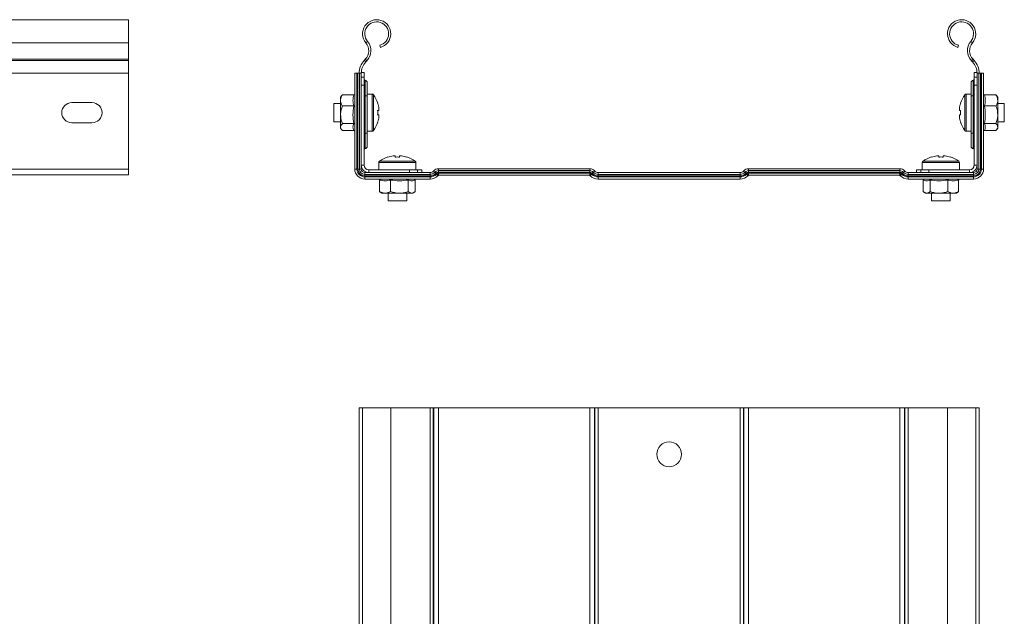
# Model space of a CAD drawing. Header units: millimetres. Extents: x 206 to 1133, y -1929 to 488.
# Tile 30 of 30: x 814 to 1132, y 296 to 488. Entities that reach past the tile are written whole.
import ezdxf

# ---------------------------------------------------------------- set-up
doc = ezdxf.new("R2010")
doc.units = ezdxf.units.MM
doc.linetypes.add('K5LT32768', pattern=[0])
doc.linetypes.add('K5LT32769', pattern=[0])

msp = doc.modelspace()

# ---------------------------------------------------------------- linework, layer by layer
at = {"color": 7, "linetype": 'K5LT32768', "lineweight": 15}
for p, q in [((849.28, 488.42), (581.28, 488.42)), ((849.28, 480.97), (849.28, 488.42)), ((581.28, 480.97), (849.28, 480.97)), ((849.28, 475.66), (849.28, 480.97)), ((925.85, 480.97), (926.39, 481.41)), ((930.53, 479.48), (930.35, 480.15)), ((1116.82, 479.48), (1117, 480.15)), ((1121.5, 480.97), (1120.96, 481.41)), ((581.28, 475.66), (849.28, 475.66)), ((581.28, 475.29), (849.28, 475.29)), ((849.28, 475.29), (849.28, 475.66)), ((849.28, 471.16), (849.28, 475.29)), ((925.67, 475.66), (925.33, 475.29)), ((925.33, 475.29), (925.83, 474.81)), ((925.67, 475.66), (926.18, 475.17)), ((926.18, 475.17), (925.83, 474.81)), ((1121.68, 475.66), (1121.17, 475.17)), ((1121.52, 474.81), (1121.17, 475.17)), ((1122.03, 475.29), (1121.52, 474.81)), ((1122.03, 475.29), (1121.68, 475.66)), ((581.28, 471.16), (849.28, 471.16)), ((849.28, 440.22), (849.28, 471.16)), ((922.98, 471.16), (922.28, 471.16)), ((922.28, 471.16), (922.28, 440.22)), ((922.98, 471.16), (922.98, 440.22)), ((923.27, 471.16), (922.98, 471.16)), ((923.27, 471.16), (923.27, 440.22)), ((923.79, 471.16), (923.27, 471.16)), ((923.79, 471.16), (923.79, 440.22)), ((924.38, 471.16), (923.79, 471.16)), ((924.38, 471.35), (925.28, 471.35)), ((924.38, 471.16), (924.38, 440.22)), ((925.28, 469.93), (925.28, 471.35)), ((1122.97, 471.35), (1122.08, 471.35)), ((1122.08, 471.35), (1122.08, 469.93)), ((1122.98, 440.22), (1122.98, 471.16)), ((1122.98, 471.16), (1123.56, 471.16)), ((1123.56, 440.22), (1123.56, 471.16)), ((1123.56, 471.16), (1124.08, 471.16)), ((1124.08, 440.22), (1124.08, 471.16)), ((1124.08, 471.16), (1124.38, 471.16)), ((1124.38, 471.16), (1125.08, 471.16)), ((1124.38, 440.22), (1124.38, 471.16)), ((1125.08, 440.22), (1125.08, 471.16)), ((924.38, 469.93), (925.28, 469.93)), ((924.38, 467.35), (925.28, 467.35)), ((925.28, 467.35), (925.28, 469.93)), ((925.28, 467.35), (925.28, 441.52)), ((925.64, 463.85), (925.64, 468.85)), ((926.28, 468.15), (926.28, 463.85)), ((1121.08, 463.85), (1121.08, 468.15)), ((1121.71, 468.85), (1121.71, 463.85)), ((1122.98, 469.93), (1122.08, 469.93)), ((1122.08, 469.93), (1122.08, 467.35)), ((1122.98, 467.35), (1122.08, 467.35)), ((1122.08, 441.52), (1122.08, 467.35)), ((918.01, 463.85), (917.68, 463.42)), ((921.96, 464.14), (918.28, 464.14)), ((922.28, 464.32), (922.27, 464.32)), ((925.28, 463.85), (925.64, 463.85)), ((925.64, 451.85), (925.64, 463.85)), ((925.64, 463.85), (926.28, 463.85)), ((927.9, 464.42), (926.28, 464.42)), ((926.28, 463.85), (926.28, 451.85)), ((1121.08, 464.42), (1119.45, 464.42)), ((1121.08, 463.85), (1121.71, 463.85)), ((1121.08, 451.85), (1121.08, 463.85)), ((1121.71, 463.85), (1122.08, 463.85)), ((1121.71, 463.85), (1121.71, 451.85)), ((1125.08, 464.32), (1125.08, 464.32)), ((1125.39, 464.14), (1129.08, 464.14)), ((1129.08, 464.14), (1129.26, 463.83)), ((1129.68, 463.42), (1129.32, 463.87)), ((831.03, 461.67), (837.53, 461.67)), ((917.68, 461.42), (915.58, 461.42)), ((915.58, 461.42), (915.58, 455.42)), ((917.68, 463.42), (917.68, 462.38)), ((917.68, 462.38), (917.68, 457.76)), ((921.96, 460.62), (918.28, 460.62)), ((1125.39, 460.62), (1129.08, 460.62)), ((1129.68, 462.38), (1129.68, 463.42)), ((1129.68, 462.38), (1129.68, 457.76)), ((1131.78, 461.42), (1129.68, 461.42)), ((1131.78, 458.42), (1131.78, 461.42)), ((917.68, 457.76), (917.68, 453.8)), ((930.06, 459.13), (929.66, 459.13)), ((929.66, 457.71), (930.06, 457.71)), ((930.06, 459.76), (930.06, 459.13)), ((930.06, 457.71), (930.06, 457.08)), ((1117.29, 459.13), (1117.29, 459.76)), ((1117.69, 459.13), (1117.29, 459.13)), ((1117.29, 457.08), (1117.29, 457.71)), ((1117.29, 457.71), (1117.69, 457.71)), ((1129.68, 453.8), (1129.68, 457.76)), ((1131.78, 455.42), (1131.78, 458.42)), ((837.53, 455.17), (831.03, 455.17)), ((915.58, 455.42), (917.68, 455.42)), ((921.96, 454.9), (918.28, 454.9)), ((1125.39, 454.9), (1129.08, 454.9)), ((1129.68, 455.42), (1131.78, 455.42)), ((917.68, 453.42), (917.68, 453.8)), ((917.68, 453.42), (918.01, 452.99)), ((921.96, 452.7), (918.28, 452.7)), ((922.2, 452.73), (922.28, 452.52)), ((925.28, 451.85), (925.64, 451.85)), ((925.64, 446.85), (925.64, 451.85)), ((925.64, 451.85), (926.28, 451.85)), ((926.28, 452.42), (927.9, 452.42)), ((926.28, 451.85), (926.28, 447.54)), ((1119.45, 452.42), (1121.08, 452.42)), ((1121.08, 447.54), (1121.08, 451.85)), ((1121.08, 451.85), (1121.71, 451.85)), ((1121.71, 451.85), (1121.71, 446.85)), ((1121.71, 451.85), (1122.08, 451.85)), ((1125.08, 452.52), (1125.16, 452.74)), ((1125.39, 452.7), (1129.08, 452.7)), ((1129.32, 452.97), (1129.68, 453.42)), ((1129.68, 453.42), (1129.68, 453.8)), ((924.38, 441.52), (925.28, 441.52)), ((930.02, 442.35), (930.02, 440.02)), ((934.68, 444.51), (935.31, 444.51)), ((935.31, 444.51), (935.31, 444.1)), ((936.73, 444.1), (936.73, 444.51)), ((936.73, 444.51), (937.36, 444.51)), ((942.02, 440.02), (942.02, 442.35)), ((1105.33, 442.35), (1105.33, 440.02)), ((1109.99, 444.51), (1110.62, 444.51)), ((1110.62, 444.51), (1110.62, 444.1)), ((1112.04, 444.1), (1112.04, 444.51)), ((1112.04, 444.51), (1112.67, 444.51)), ((1117.33, 440.02), (1117.33, 442.35)), ((1122.08, 441.52), (1122.98, 441.52)), ((581.28, 440.22), (849.28, 440.22)), ((581.28, 438.42), (849.28, 438.42)), ((849.28, 438.42), (849.28, 440.22)), ((922.98, 440.22), (922.28, 440.22)), ((923.27, 440.22), (922.98, 440.22)), ((923.79, 440.22), (923.27, 440.22)), ((924.38, 440.22), (923.79, 440.22)), ((925.48, 439.12), (925.48, 438.53)), ((925.48, 439.12), (946.56, 439.12)), ((925.48, 438.53), (925.48, 438.01)), ((925.48, 438.53), (946.56, 438.53)), ((926.78, 439.12), (926.78, 440.02)), ((926.78, 440.02), (939.88, 440.02)), ((939.88, 439.12), (939.88, 440.02)), ((942.47, 440.02), (939.88, 440.02)), ((942.47, 439.12), (942.47, 440.02)), ((943.88, 440.02), (942.47, 440.02)), ((943.88, 439.12), (943.88, 440.02)), ((946.56, 439.12), (946.56, 438.53)), ((946.56, 438.53), (946.56, 438.01)), ((947.62, 439.56), (947.74, 439.68)), ((948.04, 439.14), (948.16, 439.26)), ((948.04, 439.14), (948.41, 438.78)), ((948.16, 439.26), (948.52, 438.89)), ((948.41, 438.78), (948.52, 438.89)), ((948.61, 438.57), (948.73, 438.69)), ((948.61, 438.57), (949.11, 438.07)), ((948.73, 438.69), (949.23, 438.19)), ((949.3, 440.32), (949.3, 439.73)), ((949.3, 440.32), (998.05, 440.32)), ((949.3, 439.73), (949.3, 439.21)), ((949.3, 439.73), (998.05, 439.73)), ((949.3, 439.21), (949.3, 438.92)), ((949.3, 439.21), (998.05, 439.21)), ((949.3, 438.92), (949.3, 438.22)), ((949.3, 438.92), (998.05, 438.92)), ((998.05, 440.32), (998.05, 439.73)), ((998.05, 439.73), (998.05, 439.21)), ((998.05, 439.21), (998.05, 438.92)), ((998.05, 438.92), (998.05, 438.22)), ((998.62, 438.69), (998.12, 438.19)), ((998.74, 438.57), (998.24, 438.07)), ((998.62, 438.69), (998.74, 438.57)), ((999.19, 439.26), (998.83, 438.89)), ((998.83, 438.89), (998.94, 438.78)), ((999.31, 439.14), (998.94, 438.78)), ((999.19, 439.26), (999.31, 439.14)), ((999.61, 439.68), (999.73, 439.56)), ((1000.79, 439.12), (1000.79, 438.53)), ((1000.79, 439.12), (1046.56, 439.12)), ((1000.79, 438.53), (1000.79, 438.01)), ((1000.79, 438.53), (1046.56, 438.53)), ((1046.56, 439.12), (1046.56, 438.53)), ((1046.56, 438.53), (1046.56, 438.01)), ((1047.62, 439.56), (1047.74, 439.68)), ((1048.04, 439.14), (1048.16, 439.26)), ((1048.04, 439.14), (1048.41, 438.78)), ((1048.16, 439.26), (1048.52, 438.89)), ((1048.41, 438.78), (1048.52, 438.89)), ((1048.61, 438.57), (1048.73, 438.69)), ((1048.61, 438.57), (1049.11, 438.07)), ((1048.73, 438.69), (1049.23, 438.19)), ((1049.3, 440.32), (1049.3, 439.73)), ((1049.3, 440.32), (1098.05, 440.32)), ((1049.3, 439.73), (1049.3, 439.21)), ((1049.3, 439.73), (1098.05, 439.73)), ((1049.3, 439.21), (1049.3, 438.92)), ((1049.3, 439.21), (1098.05, 439.21)), ((1049.3, 438.92), (1049.3, 438.22)), ((1049.3, 438.92), (1098.05, 438.92)), ((1098.05, 440.32), (1098.05, 439.73)), ((1098.05, 439.73), (1098.05, 439.21)), ((1098.05, 439.21), (1098.05, 438.92)), ((1098.05, 438.92), (1098.05, 438.22)), ((1098.62, 438.69), (1098.12, 438.19)), ((1098.74, 438.57), (1098.24, 438.07)), ((1098.62, 438.69), (1098.74, 438.57)), ((1099.19, 439.26), (1098.83, 438.89)), ((1098.83, 438.89), (1098.94, 438.78)), ((1099.31, 439.14), (1098.94, 438.78)), ((1099.19, 439.26), (1099.31, 439.14)), ((1099.61, 439.68), (1099.73, 439.56)), ((1100.79, 439.12), (1100.79, 438.53)), ((1100.79, 439.12), (1121.88, 439.12)), ((1100.79, 438.53), (1100.79, 438.01)), ((1100.79, 438.53), (1121.88, 438.53)), ((1103.47, 439.12), (1103.47, 440.02)), ((1104.88, 440.02), (1103.47, 440.02)), ((1104.88, 439.12), (1104.88, 440.02)), ((1107.47, 440.02), (1104.88, 440.02)), ((1107.47, 439.12), (1107.47, 440.02)), ((1107.47, 440.02), (1120.58, 440.02)), ((1120.58, 440.02), (1120.58, 439.12)), ((1121.88, 439.12), (1121.88, 438.53)), ((1121.88, 438.53), (1121.88, 438.01)), ((1122.98, 440.22), (1123.56, 440.22)), ((1123.56, 440.22), (1124.08, 440.22)), ((1124.08, 440.22), (1124.38, 440.22)), ((1124.38, 440.22), (1125.08, 440.22)), ((925.48, 438.01), (925.48, 437.72)), ((925.48, 438.01), (946.56, 438.01)), ((925.48, 437.72), (925.48, 437.02)), ((925.48, 437.72), (946.56, 437.72)), ((925.48, 437.02), (946.56, 437.02)), ((930.12, 437.02), (930.12, 437.02)), ((930.3, 436.7), (930.3, 433.02)), ((933.82, 436.7), (933.82, 433.02)), ((939.54, 436.7), (939.54, 433.02)), ((941.71, 436.94), (941.92, 437.02)), ((941.74, 436.7), (941.74, 433.02)), ((946.56, 438.01), (946.56, 437.72)), ((946.56, 437.72), (946.56, 437.02)), ((949.11, 438.07), (949.23, 438.19)), ((949.3, 438.22), (998.05, 438.22)), ((998.12, 438.19), (998.24, 438.07)), ((1000.79, 438.01), (1000.79, 437.72)), ((1000.79, 438.01), (1046.56, 438.01)), ((1000.79, 437.72), (1000.79, 437.02)), ((1000.79, 437.72), (1046.56, 437.72)), ((1000.79, 437.02), (1046.56, 437.02)), ((1046.56, 438.01), (1046.56, 437.72)), ((1046.56, 437.72), (1046.56, 437.02)), ((1049.11, 438.07), (1049.23, 438.19)), ((1049.3, 438.22), (1098.05, 438.22)), ((1098.12, 438.19), (1098.24, 438.07)), ((1100.79, 438.01), (1100.79, 437.72)), ((1100.79, 438.01), (1121.88, 438.01)), ((1100.79, 437.72), (1100.79, 437.02)), ((1100.79, 437.72), (1121.88, 437.72)), ((1100.79, 437.02), (1121.88, 437.02)), ((1105.43, 437.02), (1105.65, 436.94)), ((1105.61, 436.7), (1105.61, 433.02)), ((1107.81, 436.7), (1107.81, 433.02)), ((1113.53, 436.7), (1113.53, 433.02)), ((1117.05, 436.7), (1117.05, 433.02)), ((1117.23, 437.02), (1117.23, 437.02)), ((1121.88, 438.01), (1121.88, 437.72)), ((1121.88, 437.72), (1121.88, 437.02)), ((930.59, 432.75), (931.02, 432.42)), ((931.02, 432.42), (932.06, 432.42)), ((932.06, 432.42), (936.68, 432.42)), ((933.02, 432.42), (933.02, 430.02)), ((936.68, 432.42), (940.64, 432.42)), ((939.02, 430.02), (939.02, 432.42)), ((941.02, 432.42), (940.64, 432.42)), ((941.02, 432.42), (941.45, 432.75)), ((1105.88, 432.77), (1106.33, 432.42)), ((1106.33, 432.42), (1106.71, 432.42)), ((1106.71, 432.42), (1110.67, 432.42)), ((1108.33, 432.42), (1108.33, 430.02)), ((1115.29, 432.42), (1110.67, 432.42)), ((1114.33, 430.02), (1114.33, 432.42)), ((1115.29, 432.42), (1116.33, 432.42)), ((1116.33, 432.42), (1116.79, 432.77)), ((1117.05, 433.02), (1116.74, 432.83)), ((933.02, 430.02), (939.02, 430.02)), ((1108.33, 430.02), (1111.33, 430.02)), ((1111.33, 430.02), (1114.33, 430.02)), ((923.68, 95.23), (923.68, 363.23)), ((924.8, 363.23), (923.68, 363.23)), ((924.8, 363.23), (924.8, 95.23)), ((933.9, 363.23), (924.8, 363.23)), ((933.9, 95.23), (933.9, 363.23)), ((933.9, 363.23), (946.56, 363.23)), ((946.56, 95.23), (946.56, 363.23)), ((946.56, 363.23), (947.62, 363.23)), ((947.62, 95.23), (947.62, 363.23)), ((947.62, 363.23), (947.74, 363.23)), ((947.74, 95.23), (947.74, 363.23)), ((947.74, 363.23), (949.3, 363.23)), ((949.3, 95.23), (949.3, 363.23)), ((949.3, 363.23), (998.05, 363.23)), ((998.05, 95.23), (998.05, 363.23)), ((998.05, 363.23), (999.61, 363.23)), ((999.61, 95.23), (999.61, 363.23)), ((999.61, 363.23), (999.73, 363.23)), ((999.73, 95.23), (999.73, 363.23)), ((999.73, 363.23), (1000.79, 363.23)), ((1000.79, 95.23), (1000.79, 363.23)), ((1000.79, 363.23), (1046.56, 363.23)), ((1046.56, 95.23), (1046.56, 363.23)), ((1046.56, 363.23), (1047.62, 363.23)), ((1047.62, 95.23), (1047.62, 363.23)), ((1047.62, 363.23), (1047.74, 363.23)), ((1047.74, 95.23), (1047.74, 363.23)), ((1047.74, 363.23), (1049.3, 363.23)), ((1049.3, 95.23), (1049.3, 363.23)), ((1049.3, 363.23), (1098.05, 363.23)), ((1098.05, 95.23), (1098.05, 363.23)), ((1098.05, 363.23), (1099.61, 363.23)), ((1099.61, 95.23), (1099.61, 363.23)), ((1099.61, 363.23), (1099.73, 363.23)), ((1099.73, 95.23), (1099.73, 363.23)), ((1099.73, 363.23), (1100.79, 363.23)), ((1100.79, 95.23), (1100.79, 363.23)), ((1100.79, 363.23), (1113.45, 363.23)), ((1113.45, 363.23), (1113.45, 95.23)), ((1122.55, 363.23), (1113.45, 363.23)), ((1122.55, 95.23), (1122.55, 363.23)), ((1123.68, 363.23), (1122.55, 363.23)), ((1123.68, 95.23), (1123.68, 363.23))]:
    msp.add_line(p, q, dxfattribs=at)
at = {"color": 8, "linetype": 'K5LT32769', "lineweight": 15, "true_color": 0x808080}
for p, q in [((927.9, 464.42), (927.9, 452.42)), ((928.34, 464.19), (928.34, 452.65)), ((1119.01, 458.42), (1119.01, 464.19)), ((1119.45, 458.42), (1119.45, 464.42)), ((1119.01, 452.65), (1119.01, 458.42)), ((1119.45, 452.42), (1119.45, 458.42)), ((930.02, 442.35), (942.02, 442.35)), ((930.25, 442.79), (941.79, 442.79)), ((1105.33, 442.35), (1111.33, 442.35)), ((1105.56, 442.79), (1111.33, 442.79)), ((1111.33, 442.79), (1117.1, 442.79)), ((1111.33, 442.35), (1117.33, 442.35))]:
    msp.add_line(p, q, dxfattribs=at)
at = {"color": 7, "linetype": 'K5LT32768', "const_width": 0.15}
for points in [[(929.66, 461.51), (929.67, 461.52), (929.68, 461.52), (929.68, 461.52), (929.68, 461.52)], [(1117.67, 461.52), (1117.67, 461.52), (1117.68, 461.52), (1117.68, 461.52), (1117.69, 461.51)], [(929.68, 455.32), (929.68, 455.32), (929.68, 455.32), (929.67, 455.32), (929.66, 455.33)], [(1117.69, 455.33), (1117.68, 455.32), (1117.68, 455.32), (1117.67, 455.32), (1117.67, 455.32)], [(932.93, 444.1), (932.92, 444.11), (932.92, 444.12), (932.92, 444.13), (932.92, 444.13)], [(939.12, 444.13), (939.12, 444.13), (939.12, 444.12), (939.12, 444.11), (939.11, 444.1)], [(1108.24, 444.1), (1108.23, 444.11), (1108.23, 444.12), (1108.23, 444.13), (1108.23, 444.13)], [(1114.43, 444.13), (1114.43, 444.13), (1114.43, 444.12), (1114.43, 444.11), (1114.42, 444.1)], [(947.62, 439.56), (947.63, 439.55), (947.65, 439.53), (947.69, 439.5), (947.73, 439.45), (947.79, 439.39), (947.86, 439.32), (947.95, 439.24), (948.04, 439.14)], [(947.74, 439.68), (947.75, 439.67), (947.77, 439.65), (947.8, 439.61), (947.85, 439.57), (947.91, 439.51), (947.98, 439.44), (948.06, 439.35), (948.16, 439.26)], [(948.41, 438.78), (948.45, 438.73), (948.49, 438.69), (948.53, 438.65), (948.56, 438.62), (948.58, 438.6), (948.6, 438.58), (948.61, 438.57), (948.61, 438.57)], [(948.52, 438.89), (948.57, 438.85), (948.61, 438.81), (948.65, 438.77), (948.68, 438.74), (948.7, 438.72), (948.72, 438.7), (948.73, 438.69), (948.73, 438.69)], [(998.83, 438.89), (998.78, 438.85), (998.74, 438.81), (998.7, 438.77), (998.67, 438.74), (998.65, 438.72), (998.63, 438.7), (998.62, 438.69), (998.62, 438.69)], [(998.94, 438.78), (998.9, 438.73), (998.86, 438.69), (998.82, 438.65), (998.79, 438.62), (998.77, 438.6), (998.75, 438.58), (998.74, 438.57), (998.74, 438.57)], [(999.61, 439.68), (999.6, 439.67), (999.58, 439.65), (999.55, 439.61), (999.5, 439.57), (999.44, 439.51), (999.37, 439.44), (999.29, 439.35), (999.19, 439.26)], [(999.73, 439.56), (999.72, 439.55), (999.7, 439.53), (999.66, 439.5), (999.62, 439.45), (999.56, 439.39), (999.49, 439.32), (999.4, 439.24), (999.31, 439.14)], [(1047.62, 439.56), (1047.63, 439.55), (1047.65, 439.53), (1047.69, 439.5), (1047.73, 439.45), (1047.79, 439.39), (1047.86, 439.32), (1047.95, 439.24), (1048.04, 439.14)], [(1047.74, 439.68), (1047.75, 439.67), (1047.77, 439.65), (1047.8, 439.61), (1047.85, 439.57), (1047.91, 439.51), (1047.98, 439.44), (1048.06, 439.35), (1048.16, 439.26)], [(1048.41, 438.78), (1048.45, 438.73), (1048.49, 438.69), (1048.53, 438.65), (1048.56, 438.62), (1048.58, 438.6), (1048.6, 438.58), (1048.61, 438.57), (1048.61, 438.57)], [(1048.52, 438.89), (1048.57, 438.85), (1048.61, 438.81), (1048.65, 438.77), (1048.68, 438.74), (1048.7, 438.72), (1048.72, 438.7), (1048.73, 438.69), (1048.73, 438.69)], [(1098.83, 438.89), (1098.78, 438.85), (1098.74, 438.81), (1098.7, 438.77), (1098.67, 438.74), (1098.65, 438.72), (1098.63, 438.7), (1098.62, 438.69), (1098.62, 438.69)], [(1098.94, 438.78), (1098.9, 438.73), (1098.86, 438.69), (1098.82, 438.65), (1098.79, 438.62), (1098.77, 438.6), (1098.75, 438.58), (1098.74, 438.57), (1098.74, 438.57)], [(1099.61, 439.68), (1099.6, 439.67), (1099.58, 439.65), (1099.55, 439.61), (1099.5, 439.57), (1099.44, 439.51), (1099.37, 439.44), (1099.29, 439.35), (1099.19, 439.26)], [(1099.73, 439.56), (1099.72, 439.55), (1099.7, 439.53), (1099.66, 439.5), (1099.62, 439.45), (1099.56, 439.39), (1099.49, 439.32), (1099.4, 439.24), (1099.31, 439.14)]]:
    msp.add_lwpolyline(points, dxfattribs=at)
at = {"color": 7, "linetype": 'K5LT32768', "lineweight": 15}
msp.add_circle((1023.68, 348.23), 4, dxfattribs=at)
for centre, radius, start, end in [((929.35, 483.87), 4.55, 285, 219.6825), ((929.35, 483.87), 3.85, 285, 219.6825), ((1118, 483.87), 4.55, 320.3175, 255), ((1118, 483.87), 3.85, 320.3175, 255), ((922.77, 478.41), 4, 316.4642, 39.6825), ((922.77, 478.41), 4.7, 316.4642, 39.6825), ((1124.58, 478.41), 4.7, 140.3175, 223.5358), ((1124.58, 478.41), 4, 140.3175, 223.5358), ((929.68, 471.16), 6, 136.4642, 180), ((929.68, 471.16), 5.3, 136.4642, 180), ((1117.68, 471.16), 5.3, 0, 43.5358), ((1117.68, 471.16), 6, 0, 43.5358), ((925.68, 469.25), 0.4, 180, 264.7841), ((925.58, 468.15), 0.7, 0, 84.7841), ((1121.78, 468.15), 0.7, 95.2159, 180), ((1121.68, 469.25), 0.4, 275.2159, 0), ((927.9, 463.88), 0.54, 35.2515, 90), ((920.18, 458.42), 10, 18.0819, 35.2515), ((1127.18, 458.42), 10, 144.7485, 161.9181), ((1119.45, 463.88), 0.54, 90, 144.7485), ((831.03, 458.42), 3.25, 90, 270), ((837.53, 458.42), 3.25, 270, 90), ((920.18, 458.42), 9.97, 7.7067, 18.0605), ((1127.18, 458.42), 9.97, 161.9395, 172.2933), ((918.63, 458.42), 11.05, 356.3164, 3.6836), ((1128.72, 458.42), 11.05, 176.3162, 183.6838), ((920.18, 458.42), 10, 324.7485, 341.9181), ((920.18, 458.42), 9.97, 341.9395, 352.2933), ((1127.18, 458.42), 9.97, 187.7067, 198.0605), ((1127.18, 458.42), 10, 198.0819, 215.2515), ((927.9, 452.96), 0.54, 270, 324.7485), ((1119.45, 452.96), 0.54, 215.2515, 270), ((925.68, 446.45), 0.4, 95.2159, 180), ((925.58, 447.54), 0.7, 275.2159, 0), ((1121.78, 447.54), 0.7, 180, 264.7841), ((1121.68, 446.45), 0.4, 0, 84.7841), ((926.78, 441.52), 2.4, 180, 270), ((926.78, 441.52), 1.5, 180, 270), ((930.56, 442.35), 0.54, 125.2515, 180), ((936.02, 434.62), 10, 108.0819, 125.2515), ((936.02, 434.62), 9.97, 97.7067, 108.0605), ((936.02, 433.08), 11.05, 86.3161, 93.6839), ((936.02, 434.62), 9.97, 71.9395, 82.2933), ((936.02, 434.62), 10, 54.7485, 71.9181), ((941.48, 442.35), 0.54, 0, 54.7485), ((1105.87, 442.35), 0.54, 125.2515, 180), ((1111.33, 434.62), 10, 108.0819, 125.2515), ((1111.33, 434.62), 9.97, 97.7067, 108.0605), ((1111.33, 433.08), 11.05, 86.3162, 93.6838), ((1111.33, 434.62), 9.97, 71.9395, 82.2933), ((1111.33, 434.62), 10, 54.7485, 71.9181), ((1116.79, 442.35), 0.54, 0, 54.7485), ((1120.58, 441.52), 2.4, 270, 0), ((1120.58, 441.52), 1.5, 270, 0), ((925.48, 440.22), 3.2, 180, 270), ((925.48, 440.22), 2.5, 180, 270), ((925.48, 440.22), 2.21, 180, 270), ((925.48, 440.22), 1.69, 180, 270), ((925.48, 440.22), 1.1, 180, 270), ((946.56, 440.62), 1.5, 270, 315), ((946.56, 440.62), 2.09, 270, 315), ((946.56, 440.62), 2.61, 270, 315), ((946.56, 440.62), 2.9, 270, 315), ((949.3, 438.12), 2.2, 90, 135), ((949.3, 438.12), 1.61, 90, 135), ((949.3, 438.12), 1.09, 90, 135), ((949.3, 438.12), 0.8, 90, 135), ((998.05, 438.12), 2.2, 45, 90), ((998.05, 438.12), 1.61, 45, 90), ((998.05, 438.12), 1.09, 45, 90), ((998.05, 438.12), 0.8, 45, 90), ((1000.79, 440.62), 2.9, 225, 270), ((1000.79, 440.62), 2.61, 225, 270), ((1000.79, 440.62), 2.09, 225, 270), ((1000.79, 440.62), 1.5, 225, 270), ((1046.56, 440.62), 1.5, 270, 315), ((1046.56, 440.62), 2.09, 270, 315), ((1046.56, 440.62), 2.61, 270, 315), ((1046.56, 440.62), 2.9, 270, 315), ((1049.3, 438.12), 2.2, 90, 135), ((1049.3, 438.12), 1.61, 90, 135), ((1049.3, 438.12), 1.09, 90, 135), ((1049.3, 438.12), 0.8, 90, 135), ((1098.05, 438.12), 2.2, 45, 90), ((1098.05, 438.12), 1.61, 45, 90), ((1098.05, 438.12), 1.09, 45, 90), ((1098.05, 438.12), 0.8, 45, 90), ((1100.79, 440.62), 2.9, 225, 270), ((1100.79, 440.62), 2.61, 225, 270), ((1100.79, 440.62), 2.09, 225, 270), ((1100.79, 440.62), 1.5, 225, 270), ((1121.88, 440.22), 3.2, 270, 0), ((1121.88, 440.22), 2.5, 270, 0), ((1121.88, 440.22), 2.21, 270, 0), ((1121.88, 440.22), 1.69, 270, 0), ((1121.88, 440.22), 1.1, 270, 0), ((946.56, 440.62), 3.6, 270, 315), ((949.3, 438.12), 0.1, 90, 135), ((998.05, 438.12), 0.1, 45, 90), ((1000.79, 440.62), 3.6, 225, 270), ((1046.56, 440.62), 3.6, 270, 315), ((1049.3, 438.12), 0.1, 90, 135), ((1098.05, 438.12), 0.1, 45, 90), ((1100.79, 440.62), 3.6, 225, 270)]:
    msp.add_arc(centre, radius, start, end, dxfattribs=at)
for points, knots in [([(918.28, 464.14), (918.18, 463.99), (917.84, 463.43), (917.74, 462.83), (917.68, 462.38)], [0, 0, 0, 0, 0.263253, 1, 1, 1, 1]), ([(918.03, 463.83), (918.04, 463.86), (918.08, 463.97), (918.2, 464.07), (918.28, 464.14)], [0, 0, 0, 0, 0.320925, 1, 1, 1, 1]), ([(921.96, 460.62), (921.83, 461.2), (921.56, 462.37), (921.83, 463.55), (921.96, 464.14)], [0, 0, 0, 0, 0.492147, 1, 1, 1, 1]), ([(922.28, 464.32), (922.27, 464.32), (922.25, 464.28), (922.19, 464.22), (922.08, 464.16), (922, 464.15), (921.96, 464.14)], [0, 0, 0, 0, 0.019425, 0.368943, 0.683819, 1, 1, 1, 1]), ([(1125.39, 464.14), (1125.35, 464.15), (1125.27, 464.16), (1125.16, 464.22), (1125.1, 464.28), (1125.08, 464.32), (1125.08, 464.32)], [0, 0, 0, 0, 0.316187, 0.631076, 0.980576, 1, 1, 1, 1]), ([(1125.39, 464.14), (1125.52, 463.56), (1125.79, 462.39), (1125.52, 461.21), (1125.39, 460.62)], [0, 0, 0, 0, 0.492152, 1, 1, 1, 1]), ([(1129.08, 464.14), (1129.17, 463.99), (1129.51, 463.43), (1129.61, 462.83), (1129.68, 462.38)], [0, 0, 0, 0, 0.263254, 1, 1, 1, 1]), ([(917.68, 462.38), (917.68, 462.29), (917.7, 461.71), (917.96, 461.12), (918.26, 460.64), (918.28, 460.62)], [0, 0, 0, 0, 0.148489, 0.965574, 1, 1, 1, 1]), ([(918.28, 460.62), (918, 459.78), (917.69, 458.84), (917.68, 457.86), (917.68, 457.76)], [0, 0, 0, 0, 0.896037, 1, 1, 1, 1]), ([(921.96, 454.9), (921.83, 455.83), (921.56, 457.74), (921.83, 459.65), (921.96, 460.62)], [0, 0, 0, 0, 0.492149, 1, 1, 1, 1]), ([(922.28, 460.69), (922.27, 460.69), (922.25, 460.67), (922.19, 460.65), (922.08, 460.62), (922, 460.62), (921.96, 460.62)], [0, 0, 0, 0, 0.019412, 0.36892, 0.683824, 1, 1, 1, 1]), ([(1125.39, 460.62), (1125.35, 460.62), (1125.27, 460.62), (1125.16, 460.65), (1125.1, 460.67), (1125.08, 460.69), (1125.08, 460.69)], [0, 0, 0, 0, 0.316182, 0.631099, 0.980589, 1, 1, 1, 1]), ([(1125.39, 460.62), (1125.52, 459.68), (1125.79, 457.77), (1125.52, 455.86), (1125.39, 454.9)], [0, 0, 0, 0, 0.492148, 1, 1, 1, 1]), ([(1129.68, 462.38), (1129.67, 462.29), (1129.65, 461.71), (1129.39, 461.12), (1129.09, 460.64), (1129.08, 460.62)], [0, 0, 0, 0, 0.148489, 0.965573, 1, 1, 1, 1]), ([(1129.68, 457.76), (1129.59, 458.54), (1129.49, 459.52), (1129.14, 460.44), (1129.08, 460.62)], [0, 0, 0, 0, 0.801464, 1, 1, 1, 1]), ([(917.68, 457.76), (917.76, 456.97), (917.86, 455.99), (918.21, 455.08), (918.28, 454.9)], [0, 0, 0, 0, 0.801462, 1, 1, 1, 1]), ([(1129.08, 454.9), (1129.35, 455.74), (1129.66, 456.68), (1129.67, 457.65), (1129.68, 457.76)], [0, 0, 0, 0, 0.896038, 1, 1, 1, 1]), ([(918.28, 454.9), (918, 454.57), (917.69, 454.21), (917.68, 453.84), (917.68, 453.8)], [0, 0, 0, 0, 0.896035, 1, 1, 1, 1]), ([(921.96, 452.7), (921.83, 453.06), (921.56, 453.79), (921.83, 454.52), (921.96, 454.9)], [0, 0, 0, 0, 0.492146, 1, 1, 1, 1]), ([(922.28, 454.79), (922.27, 454.79), (922.25, 454.81), (922.19, 454.85), (922.08, 454.89), (922, 454.89), (921.96, 454.9)], [0, 0, 0, 0, 0.019403, 0.368917, 0.683801, 1, 1, 1, 1]), ([(1125.08, 454.79), (1125.08, 454.79), (1125.1, 454.81), (1125.16, 454.85), (1125.27, 454.89), (1125.35, 454.89), (1125.39, 454.9)], [0, 0, 0, 0, 0.019402, 0.368898, 0.683795, 1, 1, 1, 1]), ([(1125.39, 454.9), (1125.52, 454.53), (1125.79, 453.8), (1125.52, 453.07), (1125.39, 452.7)], [0, 0, 0, 0, 0.492151, 1, 1, 1, 1]), ([(1129.68, 453.8), (1129.59, 454.1), (1129.49, 454.47), (1129.14, 454.83), (1129.08, 454.9)], [0, 0, 0, 0, 0.801467, 1, 1, 1, 1]), ([(917.68, 453.8), (917.76, 453.5), (917.86, 453.12), (918.21, 452.77), (918.28, 452.7)], [0, 0, 0, 0, 0.801467, 1, 1, 1, 1]), ([(921.96, 452.7), (922, 452.69), (922.08, 452.69), (922.19, 452.62), (922.25, 452.56), (922.27, 452.52), (922.28, 452.52)], [0, 0, 0, 0, 0.316177, 0.631049, 0.980566, 1, 1, 1, 1]), ([(1125.08, 452.52), (1125.08, 452.52), (1125.1, 452.56), (1125.16, 452.62), (1125.27, 452.69), (1125.35, 452.69), (1125.39, 452.7)], [0, 0, 0, 0, 0.019433, 0.368931, 0.683816, 1, 1, 1, 1]), ([(1129.08, 452.7), (1129.35, 453.02), (1129.66, 453.38), (1129.67, 453.76), (1129.68, 453.8)], [0, 0, 0, 0, 0.896035, 1, 1, 1, 1]), ([(930.12, 437.02), (930.12, 437.02), (930.16, 437), (930.22, 436.93), (930.28, 436.82), (930.29, 436.74), (930.3, 436.7)], [0, 0, 0, 0, 0.019455, 0.368949, 0.683827, 1, 1, 1, 1]), ([(933.82, 436.7), (933.24, 436.57), (932.07, 436.31), (930.89, 436.57), (930.3, 436.7)], [0, 0, 0, 0, 0.492147, 1, 1, 1, 1]), ([(933.75, 437.02), (933.75, 437.02), (933.77, 437), (933.79, 436.93), (933.82, 436.82), (933.82, 436.74), (933.82, 436.7)], [0, 0, 0, 0, 0.019477, 0.368952, 0.683828, 1, 1, 1, 1]), ([(939.54, 436.7), (938.61, 436.57), (936.7, 436.31), (934.79, 436.57), (933.82, 436.7)], [0, 0, 0, 0, 0.492147, 1, 1, 1, 1]), ([(939.65, 437.02), (939.65, 437.02), (939.63, 437), (939.59, 436.93), (939.55, 436.82), (939.55, 436.74), (939.54, 436.7)], [0, 0, 0, 0, 0.019391, 0.36893, 0.683813, 1, 1, 1, 1]), ([(941.74, 436.7), (941.38, 436.57), (940.65, 436.31), (939.92, 436.57), (939.54, 436.7)], [0, 0, 0, 0, 0.492148, 1, 1, 1, 1]), ([(941.74, 436.7), (941.75, 436.74), (941.75, 436.82), (941.82, 436.93), (941.88, 437), (941.92, 437.02), (941.92, 437.02)], [0, 0, 0, 0, 0.316173, 0.631051, 0.980545, 1, 1, 1, 1]), ([(1105.43, 437.02), (1105.43, 437.02), (1105.47, 437), (1105.53, 436.93), (1105.6, 436.82), (1105.6, 436.74), (1105.61, 436.7)], [0, 0, 0, 0, 0.019433, 0.36893, 0.683818, 1, 1, 1, 1]), ([(1107.81, 436.7), (1107.45, 436.57), (1106.71, 436.31), (1105.98, 436.57), (1105.61, 436.7)], [0, 0, 0, 0, 0.492148, 1, 1, 1, 1]), ([(1107.7, 437.02), (1107.7, 437.02), (1107.72, 437), (1107.76, 436.93), (1107.8, 436.82), (1107.8, 436.74), (1107.81, 436.7)], [0, 0, 0, 0, 0.019401, 0.36893, 0.683817, 1, 1, 1, 1]), ([(1113.53, 436.7), (1112.59, 436.57), (1110.68, 436.31), (1108.77, 436.57), (1107.81, 436.7)], [0, 0, 0, 0, 0.492148, 1, 1, 1, 1]), ([(1113.53, 436.7), (1113.53, 436.74), (1113.53, 436.82), (1113.56, 436.93), (1113.58, 437), (1113.6, 437.02), (1113.6, 437.02)], [0, 0, 0, 0, 0.316173, 0.631045, 0.980525, 1, 1, 1, 1]), ([(1117.05, 436.7), (1116.48, 436.57), (1115.3, 436.31), (1114.13, 436.57), (1113.53, 436.7)], [0, 0, 0, 0, 0.492147, 1, 1, 1, 1]), ([(1117.05, 436.7), (1117.06, 436.74), (1117.07, 436.82), (1117.13, 436.93), (1117.19, 437), (1117.23, 437.02), (1117.23, 437.02)], [0, 0, 0, 0, 0.316183, 0.631068, 0.980567, 1, 1, 1, 1]), ([(930.3, 433.02), (930.45, 432.93), (931.01, 432.58), (931.62, 432.49), (932.06, 432.42)], [0, 0, 0, 0, 0.263255, 1, 1, 1, 1]), ([(930.61, 432.78), (930.58, 432.79), (930.47, 432.83), (930.37, 432.94), (930.3, 433.02)], [0, 0, 0, 0, 0.320894, 1, 1, 1, 1]), ([(932.06, 432.42), (932.15, 432.42), (932.73, 432.44), (933.33, 432.71), (933.8, 433.01), (933.82, 433.02)], [0, 0, 0, 0, 0.148487, 0.965574, 1, 1, 1, 1]), ([(933.82, 433.02), (934.67, 432.74), (935.61, 432.43), (936.58, 432.42), (936.68, 432.42)], [0, 0, 0, 0, 0.89604, 1, 1, 1, 1]), ([(936.68, 432.42), (937.47, 432.5), (938.45, 432.6), (939.36, 432.95), (939.54, 433.02)], [0, 0, 0, 0, 0.801463, 1, 1, 1, 1]), ([(939.54, 433.02), (939.87, 432.74), (940.23, 432.43), (940.6, 432.42), (940.64, 432.42)], [0, 0, 0, 0, 0.896045, 1, 1, 1, 1]), ([(940.64, 432.42), (940.95, 432.5), (941.32, 432.6), (941.67, 432.95), (941.74, 433.02)], [0, 0, 0, 0, 0.80146, 1, 1, 1, 1]), ([(1105.61, 433.02), (1105.93, 432.74), (1106.29, 432.43), (1106.67, 432.42), (1106.71, 432.42)], [0, 0, 0, 0, 0.896036, 1, 1, 1, 1]), ([(1106.71, 432.42), (1107.01, 432.5), (1107.38, 432.6), (1107.74, 432.95), (1107.81, 433.02)], [0, 0, 0, 0, 0.801458, 1, 1, 1, 1]), ([(1107.81, 433.02), (1108.65, 432.74), (1109.59, 432.43), (1110.57, 432.42), (1110.67, 432.42)], [0, 0, 0, 0, 0.896037, 1, 1, 1, 1]), ([(1110.67, 432.42), (1111.45, 432.5), (1112.43, 432.6), (1113.35, 432.95), (1113.53, 433.02)], [0, 0, 0, 0, 0.801462, 1, 1, 1, 1]), ([(1115.29, 432.42), (1115.2, 432.42), (1114.62, 432.44), (1114.03, 432.71), (1113.55, 433.01), (1113.53, 433.02)], [0, 0, 0, 0, 0.148489, 0.965573, 1, 1, 1, 1]), ([(1117.05, 433.02), (1116.9, 432.93), (1116.34, 432.58), (1115.74, 432.49), (1115.29, 432.42)], [0, 0, 0, 0, 0.263254, 1, 1, 1, 1])]:
    msp.add_open_spline(points, degree=3, knots=knots, dxfattribs=at)

doc.saveas('drawing.dxf')
